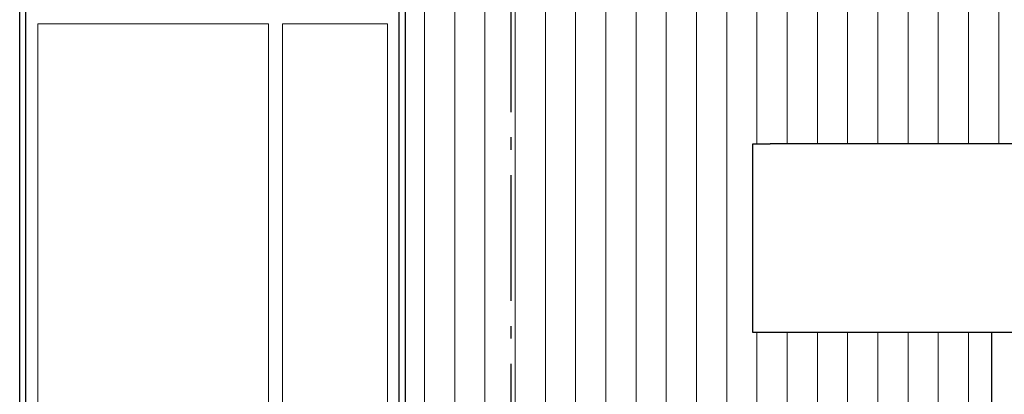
# Model space of a CAD drawing. Header units: millimetres. Extents: x -48769 to 5557, y 850 to 13065.
# Tile 52 of 56: x -3168 to 742, y 6244 to 7733. Entities that reach past the tile are written whole.
import ezdxf
from ezdxf.enums import TextEntityAlignment as Align

# ---------------------------------------------------------------- set-up
doc = ezdxf.new("R2010")
doc.units = ezdxf.units.MM
doc.header["$LTSCALE"] = 0.5
doc.header["$MEASUREMENT"] = 0
doc.linetypes.add('Akselinje', pattern=[1500, 1000, -200, 100, -200])
doc.linetypes.add('PLINE', pattern=[0])
for name, color, linetype in [('222- Søyler (Nye konstruksjoner)', 7, 'Continuous'), ('244- Vinduer_ dører_ foldevegger(Nye konstruksjoner)', 7, 'Continuous'), ('286- Baldakiner og skjermtak(Nye konstruksjoner)', 7, 'Continuous'), ('82-- Modullinjer', 7, 'Continuous')]:
    doc.layers.add(name, color=color, linetype=linetype)
doc.layers.add('234- Vinduer_ dører_ porter(Nye konstruksjoner)', color=7, linetype='Continuous', lineweight=0)
doc.layers.add('235- Utvendig kledning og overflate(Nye konstruksjoner)', color=7, linetype='Continuous', lineweight=0)
doc.styles.add('GENERATED_STYLE_1', font='arial.ttf')

# ---------------------------------------------------------------- blocks, each defined once
blk = doc.blocks.new('*X35')
at = {"layer": '235- Utvendig kledning og overflate(Nye konstruksjoner)', "linetype": 'PLINE'}
for p, q in [((-1560.4, 6470), (-1560.4, 4720)), ((-1560.4, 4720), (-1560.4, 6470)), ((-1440.4, 6470), (-1440.4, 4720)), ((-1440.4, 4720), (-1440.4, 6470)), ((-1320.3, 6470), (-1320.3, 4720)), ((-1320.3, 4720), (-1320.3, 6470)), ((-1200.3, 6470), (-1200.3, 4720)), ((-1200.3, 4720), (-1200.3, 6470)), ((-1080.3, 6470), (-1080.3, 4720)), ((-1080.3, 4720), (-1080.3, 6470)), ((-960.2, 6470), (-960.2, 6201)), ((-960.2, 6201), (-960.2, 6470)), ((-840.2, 6470), (-840.2, 6201)), ((-840.2, 6201), (-840.2, 6470)), ((-720.2, 6470), (-720.2, 6201)), ((-720.2, 6201), (-720.2, 6470)), ((-600.2, 6470), (-600.2, 6201)), ((-600.2, 6201), (-600.2, 6470)), ((-480.1, 6470), (-480.1, 6201)), ((-480.1, 6201), (-480.1, 6470)), ((-360.1, 6470), (-360.1, 4720)), ((-360.1, 4720), (-360.1, 6470)), ((-240.1, 6470), (-240.1, 4720)), ((-240.1, 4720), (-240.1, 6470)), ((-120, 6470), (-120, 6201)), ((-120, 6201), (-120, 6470)), ((0, 6470), (0, 6201)), ((0, 6201), (0, 6470)), ((120, 6470), (120, 6201)), ((120, 6201), (120, 6470)), ((240.1, 6470), (240.1, 6201)), ((240.1, 6201), (240.1, 6470)), ((360.1, 6470), (360.1, 6201)), ((360.1, 6201), (360.1, 6470)), ((480.1, 6470), (480.1, 6201)), ((480.1, 6201), (480.1, 6470)), ((600.2, 6470), (600.2, 6201)), ((600.2, 6201), (600.2, 6470))]:
    blk.add_line(p, q, dxfattribs=at)
blk = doc.blocks.new('*X54')
at = {"layer": '235- Utvendig kledning og overflate(Nye konstruksjoner)', "linetype": 'PLINE'}
for p, q in [((-1560.4, 8002.7), (-1560.4, 6470)), ((-1560.4, 6470), (-1560.4, 8000)), ((-1440.4, 8002.7), (-1440.4, 6470)), ((-1440.4, 6470), (-1440.4, 8000)), ((-1320.3, 8002.7), (-1320.3, 6470)), ((-1320.3, 6470), (-1320.3, 8000)), ((-1200.3, 8002.7), (-1200.3, 6470)), ((-1200.3, 6470), (-1200.3, 8000)), ((-1080.3, 8002.7), (-1080.3, 6470)), ((-1080.3, 6470), (-1080.3, 8000)), ((-960.2, 8002.7), (-960.2, 6470)), ((-960.2, 6470), (-960.2, 8000)), ((-840.2, 8002.7), (-840.2, 6470)), ((-840.2, 6470), (-840.2, 8000)), ((-720.2, 8002.7), (-720.2, 6470)), ((-720.2, 6470), (-720.2, 8000)), ((-600.2, 8002.7), (-600.2, 6470)), ((-600.2, 6470), (-600.2, 8000)), ((-480.1, 8002.7), (-480.1, 6470)), ((-480.1, 6470), (-480.1, 8000)), ((-360.1, 8002.7), (-360.1, 6470)), ((-360.1, 6470), (-360.1, 8000)), ((-240.1, 8002.7), (-240.1, 7240)), ((-240.1, 7240), (-240.1, 8000)), ((-120, 8002.7), (-120, 7240)), ((-120, 7240), (-120, 8000)), ((0, 8002.7), (0, 7240)), ((0, 7240), (0, 8000)), ((120, 8002.7), (120, 7240)), ((120, 7240), (120, 8000)), ((240.1, 8002.7), (240.1, 7240)), ((240.1, 7240), (240.1, 8000)), ((360.1, 8002.7), (360.1, 7240)), ((360.1, 7240), (360.1, 8000)), ((480.1, 8002.7), (480.1, 7240)), ((480.1, 7240), (480.1, 8000)), ((600.2, 8002.7), (600.2, 7240)), ((600.2, 7240), (600.2, 8000)), ((720.2, 8002.7), (720.2, 7240)), ((720.2, 7240), (720.2, 8000)), ((-240.1, 6490), (-240.1, 6470)), ((-240.1, 6470), (-240.1, 6490)), ((-120, 6490), (-120, 6470)), ((-120, 6470), (-120, 6490)), ((0, 6490), (0, 6470)), ((0, 6470), (0, 6490)), ((120, 6490), (120, 6470)), ((120, 6470), (120, 6490)), ((240.1, 6490), (240.1, 6470)), ((240.1, 6470), (240.1, 6490)), ((360.1, 6490), (360.1, 6470)), ((360.1, 6470), (360.1, 6490)), ((480.1, 6490), (480.1, 6470)), ((480.1, 6470), (480.1, 6490)), ((600.2, 6490), (600.2, 6470)), ((600.2, 6470), (600.2, 6490))]:
    blk.add_line(p, q, dxfattribs=at)
blk = doc.blocks.new('Standard grid marker[5]', base_point=(-1216.9, 12565.5))
at = {"layer": '82-- Modullinjer', "linetype": 'Akselinje'}
blk.add_line((-1216.9, 12365.5), (-1216.9, 1550), dxfattribs=at)
at = {"layer": '82-- Modullinjer', "style": 'GENERATED_STYLE_1'}
for tag, p in [('AC_MarkerText_1_0', (-1216.9, 12903)), ('AC_MarkerText_1_1', (-1216.9, 1187.5))]:
    blk.add_attdef(tag, text='', height=175, rotation=360, dxfattribs=at).set_placement(p, align=Align.TOP_CENTER)

msp = doc.modelspace()

# ---------------------------------------------------------------- linework, layer by layer
at = {"layer": '222- Søyler (Nye konstruksjoner)', "linetype": 'PLINE'}
msp.add_line((692.3, 3686.3), (692.3, 6490), dxfattribs=at)
at = {"layer": '234- Vinduer_ dører_ porter(Nye konstruksjoner)', "linetype": 'PLINE'}
for p, q in [((-3095.9, 5800), (-3095.9, 7716)), ((-3095.9, 7716), (-2179.9, 7716)), ((-2179.9, 7716), (-2179.9, 5800)), ((-2123.9, 5800), (-2123.9, 7716)), ((-2123.9, 7716), (-1707.9, 7716)), ((-1707.9, 7716), (-1707.9, 5800))]:
    msp.add_line(p, q, dxfattribs=at)
at = {"layer": '244- Vinduer_ dører_ foldevegger(Nye konstruksjoner)', "linetype": 'PLINE'}
for p, q in [((-3167.9, 5748), (-3167.9, 9786.8)), ((-3142.9, 5748), (-3142.9, 9786.8)), ((-1660.9, 5748), (-1660.9, 9786.8)), ((-1635.9, 5748), (-1635.9, 9786.8))]:
    msp.add_line(p, q, dxfattribs=at)
at = {"layer": '286- Baldakiner og skjermtak(Nye konstruksjoner)', "linetype": 'PLINE'}
for p, q in [((-256.3, 7240), (-188.1, 7240)), ((-256.3, 6490), (-256.3, 7240)), ((2198.9, 7240), (-188.1, 7240)), ((-188.1, 6490), (-256.3, 6490)), ((2198.9, 6490), (-188.1, 6490))]:
    msp.add_line(p, q, dxfattribs=at)

# ---------------------------------------------------------------- block references
at = {"layer": '235- Utvendig kledning og overflate(Nye konstruksjoner)'}
for name in ['*X54', '*X35']:
    msp.add_blockref(name, (0, 0), dxfattribs=at)
at = {"layer": '82-- Modullinjer', "linetype": 'PLINE'}
msp.add_blockref('Standard grid marker[5]', (-1216.9, 12565.5), dxfattribs=at)

doc.saveas('drawing.dxf')
